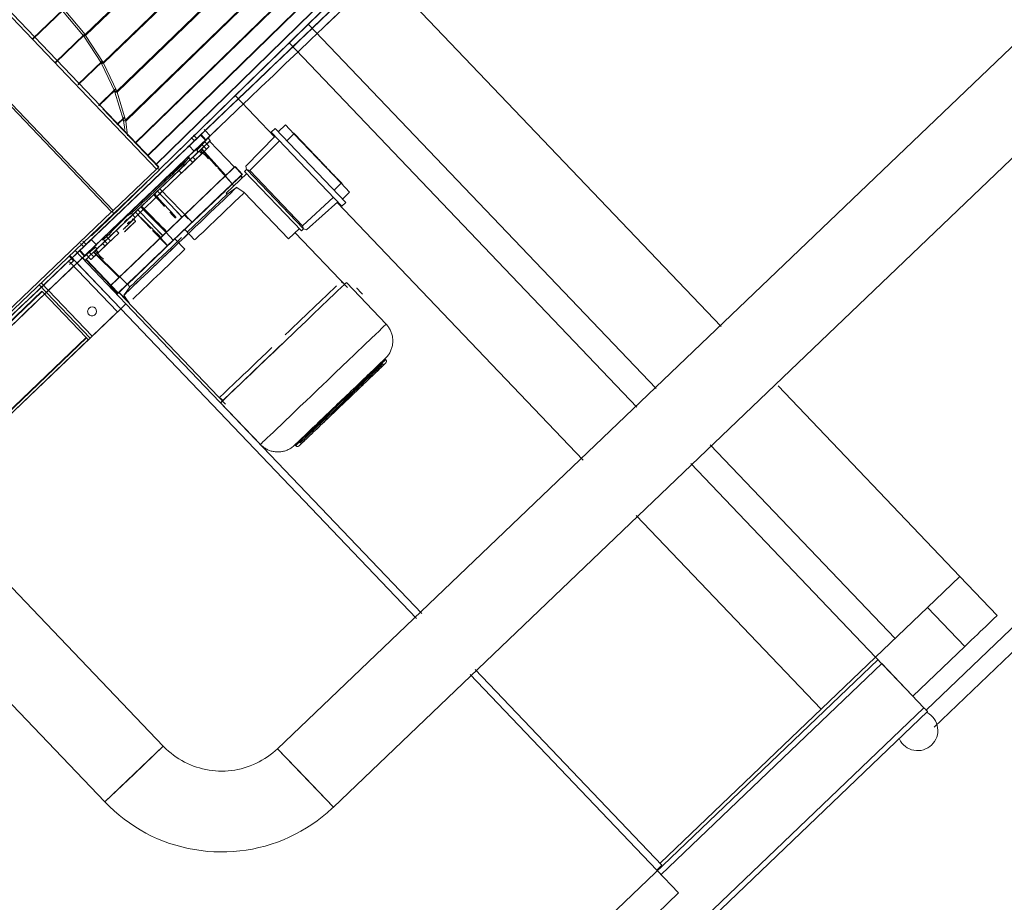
# Model space of a CAD drawing. Header units: metres. Extents: x 135583 to 135939, y 457896 to 458258.
# Tile 252 of 256: x 135775.24 to 135776.336, y 457947.845 to 457948.827. Entities that reach past the tile are written whole.
import ezdxf

# ---------------------------------------------------------------- set-up
doc = ezdxf.new("R2010")
doc.units = ezdxf.units.M
doc.layers.add('NIEUWE INSTALLATIE', color=250, linetype='Continuous', lineweight=0)

msp = doc.modelspace()

# ---------------------------------------------------------------- linework, layer by layer
at = {"layer": 'NIEUWE INSTALLATIE'}
for p, q in [((135775.3126, 457948.8108), (135776.8982, 457950.3322)), ((135776.8988, 457950.3313), (135775.3132, 457948.8099)), ((135775.3326, 457948.7798), (135776.9157, 457950.3051)), ((135776.9163, 457950.3042), (135775.3332, 457948.7789)), ((135775.3479, 457948.7477), (135776.9291, 457950.2769)), ((135776.9294, 457950.276), (135775.3482, 457948.7467)), ((135775.3577, 457948.7154), (135776.9377, 457950.2487)), ((135776.9379, 457950.2477), (135775.3579, 457948.7145)), ((135775.3679, 457948.69), (135776.9413, 457950.2212)), ((135776.9414, 457950.2203), (135775.3684, 457948.6895)), ((135775.3817, 457948.6758), (135776.9398, 457950.1955)), ((135776.9397, 457950.1947), (135775.382, 457948.6754)), ((135775.3911, 457948.666), (135776.9333, 457950.1725)), ((135776.933, 457950.1718), (135775.3913, 457948.6658)), ((135775.3951, 457948.6603), (135776.9219, 457950.1528)), ((135775.3952, 457948.6602), (135776.9214, 457950.1523)), ((135776.562, 457949.005), (135775.5269, 457948.016)), ((135775.3947, 457948.6637), (135775.1183, 457948.9529)), ((135775.3921, 457948.6612), (135775.1158, 457948.9504)), ((135775.5891, 457947.9509), (135776.6241, 457948.9399)), ((135775.3421, 457948.6135), (135775.0658, 457948.9027)), ((135775.0676, 457948.9044), (135775.3439, 457948.6152)), ((135775.6326, 457948.8925), (135776.021, 457948.486)), ((135775.254, 457948.8062), (135775.2885, 457948.8392)), ((135775.2889, 457948.8388), (135775.2543, 457948.8058)), ((135775.2874, 457948.8374), (135775.3109, 457948.8096)), ((135775.3126, 457948.8108), (135775.2891, 457948.8386)), ((135775.9487, 457948.4169), (135775.5611, 457948.8226)), ((135775.2792, 457948.7799), (135775.312, 457948.8114)), ((135775.3124, 457948.811), (135775.2795, 457948.7795)), ((135775.3326, 457948.7798), (135775.3132, 457948.8099)), ((135775.3112, 457948.8091), (135775.3307, 457948.7791)), ((135775.5397, 457948.8016), (135775.927, 457948.3962)), ((135775.3046, 457948.7554), (135775.3316, 457948.7814)), ((135775.3319, 457948.781), (135775.3049, 457948.755)), ((135775.3309, 457948.7786), (135775.3456, 457948.7474)), ((135775.3479, 457948.7477), (135775.3332, 457948.7789)), ((135775.3275, 457948.7318), (135775.3466, 457948.7503)), ((135775.3468, 457948.7498), (135775.3278, 457948.7314)), ((135775.3458, 457948.7469), (135775.3553, 457948.7156)), ((135775.3577, 457948.7154), (135775.3482, 457948.7467)), ((135775.4797, 457948.743), (135775.5236, 457948.6971)), ((135775.3943, 457948.6633), (135775.3323, 457948.7282)), ((135775.3479, 457948.7106), (135775.3566, 457948.719)), ((135775.3567, 457948.7186), (135775.3482, 457948.7103)), ((135775.3565, 457948.7155), (135775.3553, 457948.7156)), ((135775.3554, 457948.7151), (135775.3567, 457948.705)), ((135775.36, 457948.6981), (135775.3579, 457948.7145)), ((135775.4463, 457948.704), (135775.4453, 457948.705)), ((135775.4518, 457948.6982), (135775.4463, 457948.704)), ((135775.5241, 457948.7064), (135775.5198, 457948.7023)), ((135775.5985, 457948.6199), (135775.5198, 457948.7023)), ((135775.6029, 457948.624), (135775.5241, 457948.7064)), ((135775.5357, 457948.7102), (135775.5277, 457948.7026)), ((135775.5452, 457948.7003), (135775.5357, 457948.7102)), ((135775.5452, 457948.7003), (135775.5372, 457948.6927)), ((135775.5977, 457948.6453), (135775.5452, 457948.7003)), ((135775.4343, 457948.6926), (135775.4309, 457948.6962)), ((135775.4335, 457948.6987), (135775.4369, 457948.695)), ((135775.4411, 457948.699), (135775.4466, 457948.6932)), ((135775.4472, 457948.6938), (135775.4417, 457948.6996)), ((135775.4509, 457948.6863), (135775.4455, 457948.692)), ((135775.4495, 457948.6955), (135775.4518, 457948.6982)), ((135775.452, 457948.6929), (135775.4495, 457948.6955)), ((135775.4512, 457948.6921), (135775.4788, 457948.6631)), ((135775.5242, 457948.6977), (135775.4916, 457948.6643)), ((135775.5292, 457948.6924), (135775.496, 457948.6597)), ((135775.434, 457948.6812), (135775.4285, 457948.6869)), ((135775.4427, 457948.6886), (135775.437, 457948.6819)), ((135775.437, 457948.6819), (135775.4387, 457948.6801)), ((135775.4428, 457948.6779), (135775.4398, 457948.6812)), ((135775.4422, 457948.6835), (135775.469, 457948.6538)), ((135775.4426, 457948.6838), (135775.4693, 457948.6541)), ((135775.4427, 457948.6886), (135775.4478, 457948.6833)), ((135775.445, 457948.68), (135775.4591, 457948.6641)), ((135775.567, 457948.6782), (135775.5678, 457948.6774)), ((135775.4199, 457948.6567), (135775.4324, 457948.6686)), ((135775.4216, 457948.6672), (135775.4245, 457948.6706)), ((135775.4233, 457948.6654), (135775.4216, 457948.6672)), ((135775.4277, 457948.6734), (135775.4221, 457948.6667)), ((135775.4274, 457948.6739), (135775.4324, 457948.6686)), ((135775.4531, 457948.672), (135775.4596, 457948.6647)), ((135775.5748, 457948.67), (135775.5732, 457948.6717)), ((135775.3921, 457948.6612), (135775.3439, 457948.6152)), ((135775.3953, 457948.6601), (135775.3447, 457948.6117)), ((135775.3932, 457948.6623), (135775.3953, 457948.6601)), ((135775.3947, 457948.6637), (135775.3943, 457948.6633)), ((135775.4604, 457948.6626), (135775.4764, 457948.6446)), ((135775.4793, 457948.6636), (135775.4687, 457948.6535)), ((135775.4926, 457948.6562), (135775.4698, 457948.6344)), ((135775.4793, 457948.6636), (135775.4874, 457948.6551)), ((135775.4877, 457948.6555), (135775.4797, 457948.6639)), ((135775.4903, 457948.6585), (135775.4914, 457948.6596)), ((135775.5535, 457948.5924), (135775.4903, 457948.6585)), ((135775.4904, 457948.6585), (135775.4914, 457948.6596)), ((135775.4925, 457948.6606), (135775.4914, 457948.6596)), ((135775.4925, 457948.6607), (135775.4916, 457948.6643)), ((135775.496, 457948.6597), (135775.4925, 457948.6607)), ((135775.5557, 457948.5945), (135775.4926, 457948.6606)), ((135775.5549, 457948.598), (135775.496, 457948.6597)), ((135775.578, 457948.6667), (135775.5781, 457948.6665)), ((135775.5886, 457948.6556), (135775.5833, 457948.6611)), ((135775.3391, 457948.6054), (135775.3814, 457948.6467)), ((135775.4874, 457948.6551), (135775.4765, 457948.6448)), ((135775.4859, 457948.6533), (135775.4765, 457948.6443)), ((135775.4876, 457948.6515), (135775.4859, 457948.6533)), ((135775.4879, 457948.6517), (135775.4861, 457948.6535)), ((135775.5887, 457948.6555), (135775.589, 457948.6552)), ((135775.589, 457948.6552), (135775.5908, 457948.6533)), ((135775.5977, 457948.6453), (135775.5898, 457948.6377)), ((135775.5922, 457948.6519), (135775.5908, 457948.6533)), ((135775.5974, 457948.6464), (135775.5931, 457948.6509)), ((135775.5977, 457948.6454), (135775.598, 457948.6457)), ((135775.5977, 457948.6453), (135775.5981, 457948.6457)), ((135775.6072, 457948.6354), (135775.5977, 457948.6453)), ((135775.3396, 457948.606), (135775.3751, 457948.6407)), ((135775.3931, 457948.6366), (135775.4207, 457948.6076)), ((135775.396, 457948.6393), (135775.4317, 457948.6019)), ((135775.4708, 457948.6333), (135775.4698, 457948.6344)), ((135775.4698, 457948.6344), (135775.4708, 457948.6333)), ((135775.4767, 457948.6446), (135775.4765, 457948.6448)), ((135775.4782, 457948.6425), (135775.4765, 457948.6443)), ((135775.4815, 457948.6408), (135775.4898, 457948.635)), ((135775.5392, 457948.5833), (135775.4898, 457948.635)), ((135775.6072, 457948.6354), (135775.5992, 457948.6278)), ((135775.4264, 457948.5909), (135775.4708, 457948.6333)), ((135775.5891, 457948.6297), (135775.5549, 457948.598)), ((135775.5941, 457948.6245), (135775.5593, 457948.5934)), ((135775.5934, 457948.624), (135775.8674, 457948.3372)), ((135775.6029, 457948.624), (135775.5985, 457948.6199)), ((135775.3421, 457948.6135), (135775.1721, 457948.451)), ((135775.3426, 457948.6139), (135775.3447, 457948.6117)), ((135775.3447, 457948.6117), (135775.1742, 457948.4488)), ((135775.3296, 457948.5963), (135775.3391, 457948.6054)), ((135775.3317, 457948.5984), (135775.3397, 457948.6062)), ((135775.3397, 457948.6062), (135775.3317, 457948.5984)), ((135775.3684, 457948.6074), (135775.3642, 457948.6118)), ((135775.3663, 457948.6047), (135775.3652, 457948.6058)), ((135775.3689, 457948.603), (135775.3668, 457948.6052)), ((135775.3713, 457948.6102), (135775.3859, 457948.5949)), ((135775.4232, 457948.61), (135775.4274, 457948.6059)), ((135775.3294, 457948.5965), (135775.3195, 457948.5868)), ((135775.3201, 457948.5873), (135775.3296, 457948.5963)), ((135775.3222, 457948.5893), (135775.3295, 457948.5965)), ((135775.3878, 457948.5929), (135775.4042, 457948.5757)), ((135775.3902, 457948.5962), (135775.399, 457948.5869)), ((135775.4027, 457948.5904), (135775.3965, 457948.5845)), ((135775.4027, 457948.5904), (135775.4107, 457948.5819)), ((135775.4346, 457948.5822), (135775.4236, 457948.5938)), ((135775.5513, 457948.5948), (135775.5392, 457948.5833)), ((135775.605, 457948.5292), (135775.5466, 457948.5903)), ((135775.5535, 457948.5924), (135775.5546, 457948.5935)), ((135775.5535, 457948.5924), (135775.5546, 457948.5935)), ((135775.5557, 457948.5945), (135775.5546, 457948.5935)), ((135775.5557, 457948.5945), (135775.5549, 457948.598)), ((135775.5593, 457948.5934), (135775.5557, 457948.5945)), ((135775.3101, 457948.5808), (135775.3136, 457948.5772)), ((135775.3195, 457948.5868), (135775.3191, 457948.5874)), ((135775.3195, 457948.5828), (135775.325, 457948.577)), ((135775.3201, 457948.5873), (135775.32, 457948.5874)), ((135775.3325, 457948.5833), (135775.3376, 457948.578)), ((135775.3365, 457948.5856), (135775.3331, 457948.583)), ((135775.336, 457948.586), (135775.3395, 457948.5887)), ((135775.3365, 457948.5856), (135775.3408, 457948.5811)), ((135775.3376, 457948.578), (135775.3501, 457948.5899)), ((135775.3395, 457948.5887), (135775.3412, 457948.587)), ((135775.4107, 457948.5819), (135775.4044, 457948.5759)), ((135775.4127, 457948.5834), (135775.4238, 457948.5719)), ((135775.3581, 457948.5111), (135775.3014, 457948.5704)), ((135775.3062, 457948.5701), (135775.3117, 457948.5644)), ((135775.3124, 457948.565), (135775.3068, 457948.5707)), ((135775.311, 457948.5747), (135775.3075, 457948.5783)), ((135775.3172, 457948.5687), (135775.3242, 457948.5741)), ((135775.3223, 457948.5634), (135775.3172, 457948.5687)), ((135775.3219, 457948.5686), (135775.3505, 457948.5405)), ((135775.3258, 457948.5723), (135775.3242, 457948.5741)), ((135775.3278, 457948.568), (135775.3247, 457948.5712)), ((135775.2953, 457948.5638), (135775.2997, 457948.5591)), ((135775.2953, 457948.5549), (135775.3005, 457948.5598)), ((135775.2953, 457948.5549), (135775.2997, 457948.5591)), ((135775.3487, 457948.5021), (135775.2953, 457948.558)), ((135775.2956, 457948.5649), (135775.3523, 457948.5056)), ((135775.3523, 457948.5056), (135775.3005, 457948.5598)), ((135775.3072, 457948.56), (135775.3099, 457948.5622)), ((135775.3099, 457948.5622), (135775.3125, 457948.5595)), ((135775.3125, 457948.5595), (135775.3133, 457948.5603)), ((135775.3133, 457948.5603), (135775.341, 457948.5314)), ((135775.3136, 457948.566), (135775.3191, 457948.5603)), ((135775.3138, 457948.5608), (135775.3496, 457948.5235)), ((135775.2643, 457948.5253), (135775.1942, 457948.4583)), ((135775.2649, 457948.5247), (135775.1947, 457948.4577)), ((135775.3183, 457948.4731), (135775.2616, 457948.5324)), ((135775.2638, 457948.5345), (135775.3205, 457948.4752)), ((135775.2649, 457948.5247), (135775.3138, 457948.4735)), ((135775.3401, 457948.5306), (135775.3482, 457948.5222)), ((135775.3405, 457948.531), (135775.3486, 457948.5225)), ((135775.3594, 457948.5329), (135775.3496, 457948.5235)), ((135775.3599, 457948.5329), (135775.3504, 457948.5239)), ((135775.3594, 457948.5329), (135775.3596, 457948.5326)), ((135775.3626, 457948.53), (135775.3599, 457948.5329)), ((135775.5992, 457948.5341), (135775.5988, 457948.5348)), ((135775.5988, 457948.5348), (135775.5992, 457948.5341)), ((135775.6479, 457948.4884), (135775.6036, 457948.5348)), ((135775.3502, 457948.5237), (135775.469, 457948.3993)), ((135775.3615, 457948.5123), (135775.3504, 457948.5239)), ((135775.1354, 457948.2982), (135775.3523, 457948.5055)), ((135775.3581, 457948.5111), (135775.3523, 457948.5056)), ((135775.3523, 457948.5056), (135775.6817, 457948.1608)), ((135775.6875, 457948.1663), (135775.3581, 457948.5111)), ((135775.3205, 457948.4752), (135775.3487, 457948.5021)), ((135775.3138, 457948.4735), (135775.1331, 457948.3008)), ((135775.314, 457948.4732), (135775.1333, 457948.3005)), ((135775.3161, 457948.471), (135775.1353, 457948.2983)), ((135775.314, 457948.4732), (135775.3161, 457948.471)), ((135775.3183, 457948.4731), (135775.3161, 457948.471)), ((135775.6473, 457948.4492), (135775.6466, 457948.45)), ((135776.0844, 457948.4197), (135776.2869, 457948.2078)), ((135775.4623, 457948.4067), (135775.4664, 457948.4037)), ((135775.6107, 457948.4117), (135775.5984, 457948.4)), ((135775.6107, 457948.4117), (135775.6104, 457948.412)), ((135775.4635, 457948.4009), (135775.5078, 457948.3546)), ((135775.5861, 457948.3882), (135775.5984, 457948.4)), ((135775.5858, 457948.3885), (135775.5861, 457948.3882)), ((135775.5462, 457948.3541), (135775.547, 457948.3533)), ((135776.2146, 457948.1387), (135776.0088, 457948.3541)), ((135775.9871, 457948.3333), (135776.1929, 457948.118)), ((135775.9265, 457948.2754), (135776.1323, 457948.06)), ((135775.3996, 457948.0189), (135775.2085, 457948.2189)), ((135776.2869, 457948.2078), (135776.2507, 457948.1732)), ((135776.3283, 457948.1644), (135776.2869, 457948.2078)), ((135776.3942, 457948.1975), (135776.2492, 457948.059)), ((135776.2582, 457948.04), (135776.408, 457948.1831)), ((135776.2507, 457948.1732), (135776.1929, 457948.118)), ((135776.2507, 457948.1732), (135776.2922, 457948.1298)), ((135775.1435, 457948.1567), (135775.3346, 457947.9567)), ((135776.2344, 457948.0746), (135776.2922, 457948.1298)), ((135776.1957, 457948.1151), (135771.8576, 457943.9701)), ((135775.9529, 457947.8886), (135776.1929, 457948.118)), ((135776.1998, 457948.1107), (135775.954, 457947.8758)), ((135776.2344, 457948.0746), (135776.1929, 457948.118)), ((135776.2468, 457948.0616), (135776.1998, 457948.1107)), ((135775.7413, 457948.0985), (135775.9492, 457947.8809)), ((135775.9549, 457947.8864), (135775.7471, 457948.104)), ((135776.2468, 457948.0616), (135771.9087, 457943.9166)), ((135771.9128, 457943.9122), (135776.2509, 457948.0572)), ((135775.3346, 457947.9567), (135775.3996, 457948.0189)), ((135775.3996, 457948.0189), (135775.3671, 457947.9878)), ((135775.558, 457947.9834), (135775.5269, 457948.016)), ((135775.5269, 457948.016), (135775.5891, 457947.9509)), ((135775.3671, 457947.9878), (135775.3346, 457947.9567)), ((135775.5891, 457947.9509), (135775.558, 457947.9834)), ((135775.9492, 457947.8809), (135775.9549, 457947.8864)), ((135775.9492, 457947.8809), (135775.9735, 457947.8554)), ((135775.9735, 457947.8554), (135774.5275, 457946.4737))]:
    msp.add_line(p, q, dxfattribs=at)
at = {"layer": 'NIEUWE INSTALLATIE', "flags": 128}
for points in [[(135775.3126, 457948.8108), (135775.3117, 457948.8102), (135775.3109, 457948.8096)], [(135775.3132, 457948.8099), (135775.3122, 457948.8095), (135775.3112, 457948.8091)], [(135775.3326, 457948.7798), (135775.3317, 457948.7795), (135775.3307, 457948.7791)], [(135775.3332, 457948.7789), (135775.332, 457948.7788), (135775.3309, 457948.7786)], [(135775.3479, 457948.7477), (135775.3467, 457948.7475), (135775.3456, 457948.7474)], [(135775.3482, 457948.7467), (135775.347, 457948.7468), (135775.3458, 457948.7469)], [(135775.3579, 457948.7145), (135775.3566, 457948.7148), (135775.3554, 457948.7151)], [(135775.4446, 457948.6909), (135775.4459, 457948.6923), (135775.4472, 457948.6938)], [(135775.4466, 457948.6932), (135775.446, 457948.6926), (135775.4455, 457948.6919)], [(135775.4499, 457948.6724), (135775.4469, 457948.6757), (135775.4439, 457948.679), (135775.4409, 457948.6823)], [(135775.4326, 457948.6743), (135775.4339, 457948.6728), (135775.4353, 457948.6713)], [(135775.4199, 457948.6567), (135775.4186, 457948.6582), (135775.4173, 457948.6596)], [(135775.4693, 457948.654), (135775.4682, 457948.6552), (135775.4671, 457948.6564), (135775.466, 457948.6576), (135775.465, 457948.6588), (135775.4639, 457948.66), (135775.4628, 457948.6612)], [(135775.466, 457948.6575), (135775.4668, 457948.6567), (135775.4676, 457948.6558)], [(135775.4676, 457948.6558), (135775.4684, 457948.6549), (135775.4692, 457948.654)], [(135775.4687, 457948.6535), (135775.4726, 457948.6491), (135775.4764, 457948.6447)], [(135775.389, 457948.6326), (135775.392, 457948.6293), (135775.395, 457948.6261), (135775.398, 457948.6228), (135775.401, 457948.6196)], [(135775.414, 457948.6073), (135775.411, 457948.6106), (135775.4079, 457948.6139), (135775.4049, 457948.6171), (135775.4019, 457948.6204), (135775.3989, 457948.6237), (135775.3959, 457948.6269), (135775.3928, 457948.6302), (135775.3898, 457948.6334)], [(135775.4028, 457948.5905), (135775.3996, 457948.5937), (135775.3965, 457948.5968), (135775.3934, 457948.6), (135775.3903, 457948.6031), (135775.3872, 457948.6063), (135775.384, 457948.6095), (135775.3809, 457948.6126), (135775.3778, 457948.6158), (135775.3747, 457948.619)], [(135775.4036, 457948.5913), (135775.4005, 457948.5945), (135775.3974, 457948.5976), (135775.3943, 457948.6008), (135775.3911, 457948.604), (135775.388, 457948.6071), (135775.3849, 457948.6103), (135775.3818, 457948.6135), (135775.3787, 457948.6166), (135775.3755, 457948.6198)], [(135775.4071, 457948.613), (135775.4101, 457948.6098), (135775.4131, 457948.6065)], [(135775.4205, 457948.6074), (135775.4194, 457948.6086), (135775.4183, 457948.6098), (135775.4172, 457948.611), (135775.4162, 457948.6121), (135775.4151, 457948.6133), (135775.414, 457948.6145), (135775.4129, 457948.6157), (135775.4122, 457948.6165)], [(135775.3472, 457948.5928), (135775.3487, 457948.5913), (135775.3501, 457948.5899)], [(135775.3891, 457948.5973), (135775.3899, 457948.5965), (135775.3907, 457948.5956)], [(135775.3993, 457948.5872), (135775.3982, 457948.5883), (135775.397, 457948.5894), (135775.3959, 457948.5906), (135775.3948, 457948.5917), (135775.3936, 457948.5928), (135775.3925, 457948.5939), (135775.3913, 457948.5951), (135775.3902, 457948.5962), (135775.3891, 457948.5973)], [(135775.3907, 457948.5956), (135775.3916, 457948.5947), (135775.3924, 457948.5939)], [(135775.3924, 457948.5939), (135775.3932, 457948.593), (135775.3941, 457948.5921)], [(135775.3941, 457948.5921), (135775.3949, 457948.5913), (135775.3957, 457948.5904)], [(135775.3957, 457948.5904), (135775.3966, 457948.5895), (135775.3974, 457948.5887)], [(135775.3965, 457948.5845), (135775.4005, 457948.5802), (135775.4044, 457948.5759)], [(135775.3974, 457948.5887), (135775.3982, 457948.5878), (135775.399, 457948.5869)], [(135775.3225, 457948.5691), (135775.341, 457948.5511), (135775.3595, 457948.533)], [(135775.333, 457948.5607), (135775.3298, 457948.5638), (135775.3267, 457948.567), (135775.3236, 457948.5701)], [(135775.3347, 457948.5753), (135775.3333, 457948.5767), (135775.3319, 457948.5781)], [(135775.3117, 457948.5644), (135775.3133, 457948.5656), (135775.3148, 457948.5668)], [(135775.3137, 457948.566), (135775.313, 457948.5655), (135775.3124, 457948.565)], [(135775.5988, 457948.5348), (135775.5983, 457948.5355), (135775.5978, 457948.5362)], [(135775.5978, 457948.5362), (135775.5983, 457948.5355), (135775.5988, 457948.5348)], [(135775.3558, 457948.5208), (135775.3592, 457948.5254), (135775.3626, 457948.53)], [(135775.3558, 457948.5208), (135775.3587, 457948.5165), (135775.3615, 457948.5123)], [(135775.6479, 457948.4884), (135775.6486, 457948.4876), (135775.6493, 457948.4868), (135775.65, 457948.486), (135775.6506, 457948.4851), (135775.6512, 457948.4842), (135775.6517, 457948.4833), (135775.6523, 457948.4823), (135775.6527, 457948.4814), (135775.6532, 457948.4804), (135775.6536, 457948.4794), (135775.6539, 457948.4784), (135775.6543, 457948.4774), (135775.6545, 457948.4763), (135775.6548, 457948.4753), (135775.655, 457948.4742), (135775.6551, 457948.4731), (135775.6552, 457948.4721), (135775.6553, 457948.471), (135775.6553, 457948.4699), (135775.6553, 457948.4689), (135775.6552, 457948.4678), (135775.6551, 457948.4667), (135775.655, 457948.4656), (135775.6548, 457948.4646), (135775.6546, 457948.4635), (135775.6543, 457948.4625), (135775.654, 457948.4615), (135775.6536, 457948.4605), (135775.6532, 457948.4595), (135775.6528, 457948.4585), (135775.6523, 457948.4575), (135775.6518, 457948.4566), (135775.6513, 457948.4556), (135775.6507, 457948.4547), (135775.65, 457948.4539), (135775.6494, 457948.453), (135775.6487, 457948.4522), (135775.648, 457948.4514), (135775.6472, 457948.4506), (135775.647, 457948.4504)], [(135775.6473, 457948.4492), (135775.6474, 457948.4491), (135775.6475, 457948.449), (135775.6476, 457948.4489), (135775.6476, 457948.4488), (135775.6477, 457948.4487), (135775.6478, 457948.4486), (135775.6478, 457948.4485), (135775.6479, 457948.4484), (135775.6479, 457948.4483), (135775.648, 457948.4482), (135775.648, 457948.4481), (135775.648, 457948.448), (135775.6481, 457948.4479), (135775.6481, 457948.4478), (135775.6481, 457948.4477), (135775.6481, 457948.4476), (135775.6481, 457948.4474), (135775.6481, 457948.4473), (135775.6481, 457948.4472), (135775.6481, 457948.4471), (135775.6481, 457948.447), (135775.6481, 457948.4469), (135775.6481, 457948.4467), (135775.6481, 457948.4466), (135775.6481, 457948.4465), (135775.648, 457948.4464), (135775.648, 457948.4463), (135775.648, 457948.4462), (135775.6479, 457948.4461), (135775.6479, 457948.446), (135775.6478, 457948.4459), (135775.6478, 457948.4458), (135775.6477, 457948.4457), (135775.6476, 457948.4456), (135775.6476, 457948.4455), (135775.6475, 457948.4454), (135775.6474, 457948.4453), (135775.6474, 457948.4452), (135775.6473, 457948.4451), (135775.6472, 457948.4451)], [(135775.5992, 457948.3992), (135775.6011, 457948.401), (135775.603, 457948.4028), (135775.6049, 457948.4047), (135775.6068, 457948.4065), (135775.6087, 457948.4083), (135775.6106, 457948.4101), (135775.6125, 457948.4119), (135775.6143, 457948.4136), (135775.6161, 457948.4154), (135775.6179, 457948.4171), (135775.6196, 457948.4187), (135775.6214, 457948.4204), (135775.6231, 457948.422), (135775.6247, 457948.4236), (135775.6263, 457948.4251), (135775.6279, 457948.4266), (135775.6294, 457948.4281), (135775.6309, 457948.4295), (135775.6323, 457948.4308), (135775.6337, 457948.4321), (135775.635, 457948.4334), (135775.6362, 457948.4346), (135775.6374, 457948.4357), (135775.6386, 457948.4368), (135775.6396, 457948.4378), (135775.6406, 457948.4388), (135775.6416, 457948.4397), (135775.6424, 457948.4405), (135775.6432, 457948.4413), (135775.644, 457948.442), (135775.6446, 457948.4426), (135775.6452, 457948.4432), (135775.6457, 457948.4437), (135775.6462, 457948.4441), (135775.6465, 457948.4444), (135775.6468, 457948.4447), (135775.6471, 457948.4449), (135775.6472, 457948.4451), (135775.6472, 457948.4451)], [(135775.6472, 457948.4451), (135775.6472, 457948.4451), (135775.6471, 457948.445), (135775.6469, 457948.4448), (135775.6466, 457948.4445), (135775.6463, 457948.4442), (135775.6459, 457948.4438), (135775.6454, 457948.4433), (135775.6448, 457948.4428), (135775.6442, 457948.4422), (135775.6435, 457948.4415), (135775.6427, 457948.4407), (135775.6418, 457948.4399), (135775.6409, 457948.439), (135775.6399, 457948.4381), (135775.6389, 457948.4371), (135775.6377, 457948.436), (135775.6366, 457948.4349), (135775.6353, 457948.4337), (135775.634, 457948.4325), (135775.6327, 457948.4312), (135775.6313, 457948.4298), (135775.6298, 457948.4284), (135775.6283, 457948.427), (135775.6267, 457948.4255), (135775.6251, 457948.424), (135775.6235, 457948.4224), (135775.6218, 457948.4208), (135775.6201, 457948.4192), (135775.6184, 457948.4175), (135775.6166, 457948.4158), (135775.6148, 457948.4141), (135775.613, 457948.4123), (135775.6111, 457948.4106), (135775.6092, 457948.4088), (135775.6073, 457948.407), (135775.6054, 457948.4052), (135775.6035, 457948.4033), (135775.6016, 457948.4015), (135775.5997, 457948.3997), (135775.5992, 457948.3992)], [(135775.5992, 457948.3992), (135775.5972, 457948.3973), (135775.5953, 457948.3955), (135775.5934, 457948.3937), (135775.5915, 457948.3919), (135775.5896, 457948.39), (135775.5877, 457948.3883), (135775.5859, 457948.3865), (135775.584, 457948.3847), (135775.5822, 457948.383), (135775.5804, 457948.3813), (135775.5787, 457948.3796), (135775.577, 457948.378), (135775.5753, 457948.3763), (135775.5736, 457948.3748), (135775.572, 457948.3732), (135775.5705, 457948.3717), (135775.5689, 457948.3703), (135775.5675, 457948.3689), (135775.566, 457948.3675), (135775.5647, 457948.3662), (135775.5634, 457948.365), (135775.5621, 457948.3638), (135775.5609, 457948.3626), (135775.5598, 457948.3615), (135775.5587, 457948.3605), (135775.5577, 457948.3596), (135775.5568, 457948.3587), (135775.5559, 457948.3578), (135775.5551, 457948.3571), (135775.5544, 457948.3564), (135775.5537, 457948.3557), (135775.5531, 457948.3552), (135775.5526, 457948.3547), (135775.5522, 457948.3543), (135775.5518, 457948.3539), (135775.5515, 457948.3536), (135775.5513, 457948.3534), (135775.5512, 457948.3533), (135775.5511, 457948.3532)], [(135775.5511, 457948.3532), (135775.5511, 457948.3533), (135775.5512, 457948.3534), (135775.5514, 457948.3536), (135775.5517, 457948.3538), (135775.552, 457948.3542), (135775.5525, 457948.3546), (135775.553, 457948.355), (135775.5535, 457948.3556), (135775.5542, 457948.3562), (135775.5549, 457948.3569), (135775.5557, 457948.3576), (135775.5565, 457948.3584), (135775.5574, 457948.3593), (135775.5584, 457948.3603), (135775.5595, 457948.3613), (135775.5606, 457948.3623), (135775.5618, 457948.3635), (135775.563, 457948.3646), (135775.5643, 457948.3659), (135775.5657, 457948.3672), (135775.5671, 457948.3685), (135775.5685, 457948.3699), (135775.57, 457948.3713), (135775.5716, 457948.3728), (135775.5732, 457948.3744), (135775.5748, 457948.3759), (135775.5765, 457948.3775), (135775.5782, 457948.3792), (135775.58, 457948.3808), (135775.5817, 457948.3825), (135775.5836, 457948.3843), (135775.5854, 457948.386), (135775.5872, 457948.3878), (135775.5891, 457948.3896), (135775.591, 457948.3914), (135775.5929, 457948.3932), (135775.5948, 457948.395), (135775.5967, 457948.3968), (135775.5986, 457948.3987), (135775.5992, 457948.3992)], [(135775.5458, 457948.3537), (135775.545, 457948.353), (135775.5442, 457948.3523), (135775.5433, 457948.3516), (135775.5425, 457948.351), (135775.5416, 457948.3504), (135775.5406, 457948.3499), (135775.5397, 457948.3493), (135775.5387, 457948.3489), (135775.5378, 457948.3484), (135775.5368, 457948.348), (135775.5357, 457948.3477), (135775.5347, 457948.3473), (135775.5337, 457948.3471), (135775.5326, 457948.3468), (135775.5316, 457948.3466), (135775.5305, 457948.3465), (135775.5294, 457948.3464), (135775.5284, 457948.3463), (135775.5273, 457948.3463), (135775.5262, 457948.3463), (135775.5251, 457948.3463), (135775.5241, 457948.3464), (135775.523, 457948.3466), (135775.522, 457948.3468), (135775.5209, 457948.347), (135775.5199, 457948.3473), (135775.5188, 457948.3476), (135775.5178, 457948.348), (135775.5168, 457948.3484), (135775.5158, 457948.3488), (135775.5149, 457948.3493), (135775.5139, 457948.3498), (135775.513, 457948.3503), (135775.5121, 457948.3509), (135775.5112, 457948.3515), (135775.5104, 457948.3522), (135775.5096, 457948.3529), (135775.5088, 457948.3536), (135775.508, 457948.3544), (135775.5078, 457948.3546)], [(135775.5511, 457948.3532), (135775.551, 457948.3532), (135775.5509, 457948.3531), (135775.5508, 457948.353), (135775.5507, 457948.3529), (135775.5506, 457948.3529), (135775.5505, 457948.3528), (135775.5504, 457948.3528), (135775.5503, 457948.3527), (135775.5502, 457948.3527), (135775.5501, 457948.3526), (135775.55, 457948.3526), (135775.5499, 457948.3526), (135775.5498, 457948.3525), (135775.5497, 457948.3525), (135775.5496, 457948.3525), (135775.5495, 457948.3525), (135775.5493, 457948.3524), (135775.5492, 457948.3524), (135775.5491, 457948.3524), (135775.549, 457948.3524), (135775.5489, 457948.3524), (135775.5488, 457948.3525), (135775.5486, 457948.3525), (135775.5485, 457948.3525), (135775.5484, 457948.3525), (135775.5483, 457948.3525), (135775.5482, 457948.3526), (135775.5481, 457948.3526), (135775.548, 457948.3527), (135775.5479, 457948.3527), (135775.5478, 457948.3528), (135775.5477, 457948.3528), (135775.5476, 457948.3529), (135775.5475, 457948.3529), (135775.5474, 457948.353), (135775.5473, 457948.3531), (135775.5472, 457948.3531), (135775.5471, 457948.3532), (135775.547, 457948.3533), (135775.547, 457948.3533)], [(135775.5269, 457948.016), (135775.5242, 457948.0135), (135775.5215, 457948.0112), (135775.5186, 457948.009), (135775.5157, 457948.0069), (135775.5127, 457948.0049), (135775.5096, 457948.0031), (135775.5065, 457948.0013), (135775.5033, 457947.9997), (135775.5, 457947.9982), (135775.4966, 457947.9969), (135775.4932, 457947.9957), (135775.4898, 457947.9946), (135775.4863, 457947.9937), (135775.4828, 457947.9929), (135775.4793, 457947.9922), (135775.4757, 457947.9917), (135775.4721, 457947.9913), (135775.4685, 457947.9911), (135775.4649, 457947.991), (135775.4613, 457947.9911), (135775.4577, 457947.9913), (135775.4542, 457947.9917), (135775.4506, 457947.9921), (135775.4471, 457947.9928), (135775.4435, 457947.9936), (135775.4401, 457947.9945), (135775.4366, 457947.9955), (135775.4332, 457947.9967), (135775.4299, 457947.9981), (135775.4266, 457947.9995), (135775.4234, 457948.0011), (135775.4202, 457948.0028), (135775.4171, 457948.0047), (135775.4141, 457948.0066), (135775.4111, 457948.0087), (135775.4083, 457948.0109), (135775.4055, 457948.0132), (135775.4029, 457948.0156), (135775.4003, 457948.0182), (135775.3996, 457948.0189)], [(135775.3346, 457947.9567), (135775.3396, 457947.9516), (135775.3449, 457947.9467), (135775.3504, 457947.942), (135775.356, 457947.9375), (135775.3619, 457947.9333), (135775.3678, 457947.9293), (135775.374, 457947.9256), (135775.3803, 457947.9221), (135775.3867, 457947.9188), (135775.3933, 457947.9158), (135775.3999, 457947.9131), (135775.4067, 457947.9106), (135775.4135, 457947.9085), (135775.4205, 457947.9066), (135775.4275, 457947.9049), (135775.4346, 457947.9036), (135775.4417, 457947.9025), (135775.4489, 457947.9017), (135775.456, 457947.9012), (135775.4632, 457947.901), (135775.4704, 457947.9011), (135775.4776, 457947.9015), (135775.4848, 457947.9022), (135775.4919, 457947.9031), (135775.499, 457947.9043), (135775.5061, 457947.9059), (135775.513, 457947.9076), (135775.5199, 457947.9097), (135775.5267, 457947.9121), (135775.5334, 457947.9147), (135775.54, 457947.9176), (135775.5465, 457947.9207), (135775.5529, 457947.9241), (135775.5591, 457947.9278), (135775.5651, 457947.9317), (135775.571, 457947.9358), (135775.5767, 457947.9402), (135775.5823, 457947.9447), (135775.5876, 457947.9496), (135775.5891, 457947.9509)]]:
    msp.add_lwpolyline(points, dxfattribs=at)
at = {"layer": 'NIEUWE INSTALLATIE'}
for centre, radius, start, end in [((135776.68, 457946.9158), 2.1005, 124.7908, 125.1469), ((135775.3204, 457948.5028), 0.005, 313.696, 43.696), ((135775.3204, 457948.5028), 0.005, 223.696, 313.696), ((135776.2398, 457948.0363), 0.0225, 313.696, 61.696)]:
    msp.add_arc(centre, radius, start, end, dxfattribs=at)
for centre, major_axis, ratio, start_param, end_param in [((135775.5909, 457948.8421), (-0.2892, -0.2763), 0.000001, 0.460937, 6.472277), ((135775.5964, 457948.8363), (-0.2892, -0.2763), 0.000001, 1.515923, 6.178889), ((135775.374, 457948.6349), (-0.2892, -0.2763), 0.000001, 4.604048, 10.806007), ((135775.374, 457948.6349), (-0.2892, -0.2763), 0.000001, 1.54597, 4.912317), ((135775.3093, 457948.8084), (-0.00207, 0.00217), 0.668516, 4.437605, 4.621742), ((135775.3093, 457948.8084), (-0.00414, 0.00434), 0.674687, 4.436214, 4.620331), ((135775.3287, 457948.7783), (-0.00206, 0.00218), 0.66883, 4.254844, 4.438981), ((135775.3287, 457948.7783), (-0.00414, 0.00434), 0.674688, 4.252098, 4.436215), ((135775.3434, 457948.7471), (-0.00206, 0.00218), 0.669341, 4.071993, 4.25613), ((135775.3434, 457948.7471), (-0.00414, 0.00434), 0.674688, 4.067982, 4.252099), ((135775.1626, 457948.4218), (-0.2892, -0.2763), 0.000001, 3.566528, 9.602509), ((135775.5964, 457948.8363), (-0.2892, -0.2763), 0.000001, 6.093616, 7.410786), ((135775.3529, 457948.7158), (-0.00206, 0.00218), 0.670032, 3.88901, 4.073147), ((135775.3529, 457948.7158), (-0.00414, 0.00434), 0.674688, 3.883866, 4.067983), ((135775.4132, 457948.6724), (-0.0289, -0.0276), 0.000001, 2.277143, 3.374188), ((135775.5536, 457948.6923), (-0.0104, 0.0108), 0.000001, 5.518482, 5.707714), ((135775.5623, 457948.6831), (-0.0195, 0.0204), 0.000001, 0.522872, 0.589909), ((135775.5456, 457948.7006), (-0.0104, 0.0108), 0.000001, 1.622854, 2.054082), ((135775.1571, 457948.4276), (-0.2892, -0.2763), 0.000001, 4.07879, 9.247047), ((135775.3822, 457948.6262), (-0.0613, -0.0586), 0.000001, 1.549681, 6.89077), ((135775.3822, 457948.6262), (-0.0698, -0.0667), 0.000001, 2.183294, 4.687216), ((135775.3822, 457948.6262), (-0.0698, -0.0667), 0.000001, 2.910271, 4.514203), ((135775.431, 457948.6783), (-0.0159, -0.0152), 0.000001, 3.331161, 8.064674), ((135775.4328, 457948.6911), (-0.00723, -0.00691), 0.000001, 3.35188, 8.72309), ((135775.4255, 457948.6841), (-0.0159, -0.0152), 0.000001, 1.831808, 2.356194), ((135775.431, 457948.6783), (-0.0159, -0.0152), 0.000001, 3.926991, 4.242247), ((135775.3822, 457948.6262), (-0.0698, -0.0667), 0.000001, 3.141593, 3.734384), ((135775.4255, 457948.6841), (-0.0159, -0.0152), 0.000001, 2.790871, 2.952024), ((135775.4188, 457948.6666), (-0.0289, -0.0276), 0.000001, 2.774835, 2.98261), ((135775.5346, 457948.7121), (-0.0347, 0.0364), 0.000001, 2.044536, 2.078962), ((135775.5346, 457948.7121), (-0.0347, 0.0364), 0.000001, 4.205347, 4.238202), ((135775.5623, 457948.6831), (-0.0195, 0.0204), 0.000001, 0.977557, 1.113508), ((135775.5481, 457948.698), (-0.0104, 0.0108), 0.000001, 2.142973, 2.577681), ((135775.5623, 457948.6831), (-0.00932, 0.00975), 0.000001, 0.882966, 0.991263), ((135775.5623, 457948.6831), (-0.00932, 0.00975), 0.000001, 5.273001, 5.393495), ((135775.5277, 457948.7194), (-0.0347, 0.0364), 0.000001, 2.568917, 2.612398), ((135775.3822, 457948.6262), (-0.0613, -0.0586), 0.000001, 3.524883, 9.02452), ((135775.3795, 457948.6291), (-0.2892, -0.2763), 0.000001, 1.452667, 1.760364), ((135775.385, 457948.6233), (-0.0612, -0.0585), 0.000001, 1.185317, 5.098978), ((135775.4289, 457948.6874), (-0.00488, -0.00466), 0.000001, 1.178097, 1.237848), ((135775.4401, 457948.6759), (-0.0108, -0.0104), 0.000001, 2.356195, 8.045741), ((135775.431, 457948.6783), (-0.0159, -0.0152), 0.000001, 4.125601, 4.493951), ((135775.4401, 457948.6759), (-0.0108, -0.0104), 0.000001, 3.141593, 4.712389), ((135775.5623, 457948.6831), (-0.0138, 0.0145), 0.000001, 1.223841, 1.392321), ((135775.5946, 457948.6493), (-0.0347, 0.0364), 0.000001, 0.005995, 0.049412), ((135775.5623, 457948.6831), (-0.00932, 0.00975), 0.000001, 1.306324, 1.842851), ((135775.5703, 457948.6748), (-0.0104, 0.0108), 0.000001, 0.049539, 0.471726), ((135775.5623, 457948.6831), (-0.0195, 0.0204), 0.000001, 1.504152, 1.570796), ((135775.5623, 457948.6831), (-0.0195, 0.0204), 0.000001, 1.570796, 1.637107), ((135775.5544, 457948.6914), (-0.0104, 0.0108), 0.000001, 2.665166, 3.10128), ((135775.5301, 457948.7169), (-0.0347, 0.0364), 0.000001, 3.091655, 3.135996), ((135775.5623, 457948.6831), (-0.0138, 0.0145), 0.000001, 1.749914, 1.915919), ((135775.597, 457948.6468), (-0.0347, 0.0364), 0.000001, 0.52862, 0.57301), ((135775.4099, 457948.5973), (-0.0698, -0.0667), 0.000001, 1.394035, 6.439258), ((135775.4401, 457948.6759), (-0.0108, -0.0104), 0.000001, 4.71239, 5.497788), ((135775.5766, 457948.6682), (-0.0104, 0.0108), 0.000001, 0.567615, 0.995325), ((135775.5623, 457948.6831), (-0.0195, 0.0204), 0.000001, 2.028867, 2.160706), ((135775.582, 457948.6625), (-0.0096, 0.01), 0.000001, 0.410763, 0.438864), ((135775.575, 457948.6698), (-0.00236, 0.00247), 0.000001, 5.328404, 5.623857), ((135775.5798, 457948.6648), (-0.00717, 0.0075), 0.000001, 0.446323, 0.827042), ((135775.5749, 457948.6699), (-0.00218, 0.00229), 0.000001, 4.761599, 5.315379), ((135775.5745, 457948.6703), (-0.00652, 0.00683), 0.000001, 4.654786, 4.663941), ((135775.5805, 457948.6641), (-0.00841, 0.0088), 0.000001, 0.840108, 1.258201), ((135775.4099, 457948.5973), (-0.0698, -0.0667), 0.000001, 4.647268, 9.424779), ((135775.418, 457948.5888), (-0.0698, -0.0667), 0.000001, 6.084996, 11.011568), ((135775.418, 457948.5888), (-0.0698, -0.0667), 0.000001, 0.743941, 6.283185), ((135775.3903, 457948.6595), (-0.00434, -0.00414), 0.000001, 3.141593, 4.304317), ((135775.4099, 457948.5973), (-0.0698, -0.0667), 0.000001, 1.789678, 3.219628), ((135775.418, 457948.5888), (-0.0698, -0.0667), 0.000001, 2.10092, 3.240685), ((135775.5792, 457948.6654), (-0.00428, 0.00448), 0.000001, 1.272486, 1.479756), ((135775.5741, 457948.6707), (-0.00763, 0.00799), 0.000001, 3.723694, 4.18111), ((135775.5778, 457948.6669), (-0.00099, 0.00103), 0.000001, 1.710019, 2.540823), ((135775.5766, 457948.6682), (-0.0022, 0.0023), 0.000001, 3.525126, 3.922982), ((135775.5715, 457948.6735), (-0.0075, 0.00784), 0.000001, 2.983753, 3.446947), ((135775.5772, 457948.6675), (-0.00171, 0.00179), 0.000001, 2.594819, 3.044205), ((135775.5792, 457948.6654), (-0.00267, 0.0028), 0.000001, 1.40287, 1.570796), ((135775.5792, 457948.6654), (-0.00267, 0.0028), 0.000001, 1.570796, 1.944792), ((135775.5794, 457948.6652), (-0.0021, 0.0022), 0.000001, 1.969035, 2.79787), ((135775.5734, 457948.6715), (-0.00841, 0.0088), 0.000001, 3.154242, 3.722491), ((135775.5749, 457948.67), (-0.00697, 0.0073), 0.000001, 2.784291, 3.150797), ((135775.418, 457948.5888), (-0.0586, -0.056), 0.000001, 0.130777, 6.29517), ((135775.4182, 457948.5886), (-0.0586, -0.056), 0.000001, 1.899221, 3.234319), ((135775.418, 457948.5888), (-0.0698, -0.0667), 0.000001, 3.141593, 4.026399), ((135775.4099, 457948.5973), (-0.0603, -0.0576), 0.000001, 3.175415, 3.364657), ((135775.59, 457948.6541), (-0.00326, 0.00342), 0.000001, 1.153244, 1.570796), ((135775.5894, 457948.6547), (-0.00142, 0.00149), 0.000001, 1.570796, 1.863583), ((135775.5851, 457948.6593), (-0.00696, 0.00729), 0.000001, 3.833447, 4.033807), ((135775.5895, 457948.6547), (-0.00129, 0.00135), 0.000001, 1.880811, 2.243638), ((135775.59, 457948.6541), (-0.00326, 0.00342), 0.000001, 1.570796, 1.672352), ((135775.5888, 457948.6553), (-0.00223, 0.00233), 0.000001, 2.264604, 2.621301), ((135775.59, 457948.6541), (-0.00134, 0.00141), 0.000001, 1.803953, 2.712328), ((135775.587, 457948.6572), (-0.0044, 0.0046), 0.000001, 3.418427, 3.818829), ((135775.5868, 457948.6575), (-0.00463, 0.00485), 0.000001, 3.06341, 3.412178), ((135775.5889, 457948.6553), (-0.00248, 0.0026), 0.000001, 2.772126, 3.110864), ((135775.6015, 457948.6421), (-0.0113, 0.0118), 0.000001, 1.199584, 1.300575), ((135775.5942, 457948.6498), (-0.00727, 0.00761), 0.000001, 4.021501, 4.251069), ((135775.5976, 457948.6462), (-0.00106, 0.00111), 0.000001, 1.403749, 1.657519), ((135775.5951, 457948.6488), (-0.00366, 0.00383), 0.000001, 3.790604, 4.040556), ((135775.5976, 457948.6462), (-0.000731, 0.000765), 0.000001, 1.667031, 2.221614), ((135775.596, 457948.6478), (-0.00238, 0.00249), 0.000001, 3.343386, 3.726898), ((135775.5976, 457948.6462), (-0.000808, 0.000846), 0.000001, 2.175162, 2.925764), ((135775.4223, 457948.5843), (-0.0667, -0.0637), 0.000001, 4.629003, 8.945895), ((135775.418, 457948.5888), (-0.06, -0.0573), 0.000001, 4.18913, 9.197149), ((135775.418, 457948.5888), (-0.0586, -0.056), 0.000001, 3.141593, 8.494968), ((135775.4292, 457948.577), (-0.068, -0.0649), 0.000001, 3.610742, 4.6218), ((135775.3347, 457948.5973), (-0.0289, -0.0276), 0.000001, 0.177732, 5.857387), ((135775.4099, 457948.5973), (-0.0603, -0.0576), 0.000001, 4.141278, 8.077045), ((135775.3822, 457948.6262), (-0.0698, -0.0667), 0.000001, 4.69684, 4.818116), ((135775.3822, 457948.6262), (-0.0698, -0.0667), 0.000001, 4.809876, 6.085), ((135775.3421, 457948.6135), (-0.00434, -0.00414), 0.000001, 1.570782, 1.994038), ((135775.1299, 457948.8686), (-7.3255, 7.6668), 0.000001, 4.677002, 4.679416), ((135775.3225, 457948.5857), (-0.0159, -0.0152), 0.000001, 6.225979, 12.376803), ((135775.3225, 457948.5857), (-0.0159, -0.0152), 0.000001, 1.365059, 5.497788), ((135775.4099, 457948.5973), (-0.0698, -0.0667), 0.000001, 4.556316, 7.72818), ((135775.3349, 457948.6097), (-0.00414, 0.00434), 0.674691, 3.149306, 3.331517), ((135775.418, 457948.5888), (-0.0698, -0.0667), 0.000001, 5.097988, 8.052167), ((135775.3822, 457948.6262), (-0.0698, -0.0667), 0.000001, 5.004628, 5.341714), ((135775.3607, 457948.5993), (-0.0056, -0.00535), 0.000001, 3.313839, 8.782327), ((135775.3627, 457948.5972), (-0.00615, -0.00587), 0.000001, 2.44346, 8.526258), ((135775.3627, 457948.5972), (-0.00615, -0.00587), 0.000001, 3.759632, 8.782649), ((135775.3596, 457948.6004), (-0.00687, -0.00656), 0.000001, 4.346582, 4.712389), ((135775.3603, 457948.5997), (-0.00687, -0.00656), 0.000001, 4.434813, 4.71239), ((135775.3607, 457948.5993), (-0.0056, -0.00535), 0.000001, 2.44346, 4.635464), ((135775.3607, 457948.5993), (-0.00615, -0.00587), 0.000001, 2.44346, 3.624792), ((135775.3151, 457948.5786), (-0.00723, -0.00691), 0.000001, 0.210286, 5.207048), ((135775.3402, 457948.5916), (-0.0289, -0.0276), 0.000001, 0.261773, 1.269387), ((135775.3299, 457948.5707), (-0.0108, -0.0104), 0.000001, 0, 5.037305), ((135775.316, 457948.5916), (-0.00414, 0.00434), 0.674692, 2.951681, 3.141599), ((135775.4209, 457948.5857), (-0.0586, -0.056), 0.000001, 4.727583, 6.19046), ((135775.4223, 457948.5843), (-0.0667, -0.0637), 0.000001, 1.344415, 1.48939), ((135775.328, 457948.5799), (-0.0159, -0.0152), 0.000001, 6.035118, 7.213727), ((135775.328, 457948.5799), (-0.0159, -0.0152), 0.000001, 5.497788, 7.355616), ((135775.328, 457948.5799), (-0.0159, -0.0152), 0.000001, 4.928381, 7.664413), ((135775.3299, 457948.5707), (-0.0108, -0.0104), 0.000001, 3.926991, 7.744086), ((135775.4182, 457948.5886), (-0.0586, -0.056), 0.000001, 6.19046, 7.571154), ((135775.4292, 457948.577), (-0.068, -0.0649), 0.000001, 4.792262, 5.915241), ((135775.418, 457948.5888), (-0.06, -0.0573), 0.000001, 0.836864, 1.343168), ((135775.5335, 457948.4679), (-0.07, -0.0669), 0.000001, 4.71239, 9.59931), ((135775.2685, 457948.5209), (-0.00414, 0.00434), 0.000001, 0, 0.5282), ((135775.4099, 457948.5973), (-0.0698, -0.0667), 0.000001, 0, 0.242112), ((135775.5301, 457948.4715), (-0.068, -0.0649), 0.000001, 1.650668, 2.742753), ((135775.6182, 457948.5253), (-0.00328, 0.00343), 0.000001, 0, 1.570796), ((135775.6182, 457948.5253), (-0.00328, 0.00343), 0.000001, 5.844332, 6.283185), ((135775.6182, 457948.5253), (-0.00328, 0.00343), 0.000001, 1.570796, 3.141593), ((135775.6182, 457948.5253), (-0.00328, 0.00343), 0.000001, 3.142277, 3.586512), ((135775.3204, 457948.5028), (0.00161, 0.00473), 1, 1.090839, 2.661636), ((135775.3204, 457948.5028), (0.00235, 0.00441), 1, 5.964075, 7.534871), ((135775.5778, 457948.4215), (-0.07, -0.0669), 0.000001, 1.570796, 3.316125), ((135775.312, 457948.4754), (-0.00207, 0.00217), 0.000001, 3.395544, 3.665191), ((135775.3205, 457948.4752), (-0.00217, -0.00207), 0.000001, 4.712388, 6.283185), ((135775.5335, 457948.4679), (-0.07, -0.0669), 0.000001, 4.712389, 6.787133), ((135775.5301, 457948.4715), (-0.068, -0.0649), 0.000001, 0.079872, 1.431998), ((135775.5964, 457948.4021), (-0.0506, -0.0484), 0.000001, 1.570796, 3.186572), ((135775.5972, 457948.4013), (-0.0502, -0.0479), 0.000001, 1.570797, 3.141593), ((135775.5972, 457948.4013), (-0.0502, -0.0479), 0.000001, 1.570796, 3.141592), ((135775.5981, 457948.4003), (-0.0463, -0.0442), 0.000001, 4.985389, 10.995575), ((135775.5981, 457948.4003), (-0.0463, -0.0442), 0.000001, 3.070458, 4.712389), ((135775.5778, 457948.4215), (-0.07, -0.0669), 0.000001, 0.099122, 1.570796), ((135775.5984, 457948.4), (-0.0123, -0.0117), 0.000001, 3.141593, 4.712389), ((135775.5964, 457948.4021), (-0.0506, -0.0484), 0.000001, 6.266062, 7.853981), ((135775.5972, 457948.4013), (-0.0502, -0.0479), 0.000001, 6.283184, 7.853981), ((135775.5972, 457948.4013), (-0.0502, -0.0479), 0.000001, 0, 1.570797), ((135775.5984, 457948.4), (-0.0123, -0.0117), 0.000001, 0, 1.570797), ((135776.2922, 457948.1298), (-0.0362, -0.0345), 0.000001, 3.141594, 4.712389), ((135776.2468, 457948.0616), (-0.00414, 0.00434), 0.000001, 1.570796, 3.141593), ((135776.2398, 457948.0363), (-0.0202, -0.0099), 1, 6.274459, 8.159414)]:
    msp.add_ellipse(centre, major_axis=major_axis, ratio=ratio, start_param=start_param, end_param=end_param, dxfattribs=at)
for points, knots in [([(135775.4423, 457948.689), (135775.4418, 457948.6886), (135775.4405, 457948.6873), (135775.438, 457948.6847), (135775.4359, 457948.6825), (135775.4348, 457948.6813)], [0.2387251, 0.2387251, 0.2387251, 0.2387251, 0.4, 0.7, 1, 1, 1, 1]), ([(135775.4455, 457948.6919), (135775.4456, 457948.6921), (135775.4453, 457948.6919), (135775.4445, 457948.6912), (135775.4443, 457948.691)], [0, 0, 0, 0, 0.5, 0.6177675, 0.6177675, 0.6177675, 0.6177675]), ([(135775.4443, 457948.691), (135775.4449, 457948.6916), (135775.4457, 457948.6922), (135775.4452, 457948.6916), (135775.4446, 457948.6909)], [0.0935976, 0.0935976, 0.0935976, 0.0935976, 0.5, 1, 1, 1, 1]), ([(135775.4599, 457948.6635), (135775.4579, 457948.6657), (135775.4519, 457948.6723), (135775.446, 457948.6789), (135775.442, 457948.6833)], [-0.6666667, -0.6666667, -0.6666667, -0.6666667, -0.4444444, 0, 0, 0, 0]), ([(135775.4216, 457948.6672), (135775.4145, 457948.6611), (135775.3988, 457948.647), (135775.3753, 457948.6248), (135775.3551, 457948.6049), (135775.3443, 457948.5938), (135775.3395, 457948.5887)], [0, 0, 0, 0, 0.285714, 0.571429, 0.785714, 1, 1, 1, 1]), ([(135775.4687, 457948.6535), (135775.4686, 457948.6534), (135775.4684, 457948.6532), (135775.4681, 457948.6529), (135775.4679, 457948.6527)], [0.7104126, 0.7104126, 0.7104126, 0.7104126, 0.8333333, 1, 1, 1, 1]), ([(135775.3971, 457948.5851), (135775.3918, 457948.5903), (135775.3823, 457948.5996), (135775.3728, 457948.609), (135775.3686, 457948.6131)], [-1, -1, -1, -1, -0.444444, 0, 0, 0, 0]), ([(135775.3242, 457948.5741), (135775.3196, 457948.5703), (135775.3124, 457948.5643), (135775.3099, 457948.5622), (135775.3099, 457948.5622)], [0, 0, 0, 0, 0.5, 0.9999968, 0.9999968, 0.9999968, 0.9999968]), ([(135775.3167, 457948.5691), (135775.3172, 457948.5696), (135775.319, 457948.5712), (135775.3221, 457948.5739), (135775.3246, 457948.5761), (135775.3255, 457948.5768)], [0.1621257, 0.1621257, 0.1621257, 0.1621257, 0.2857143, 0.5714286, 0.7142857, 0.7142857, 0.7142857, 0.7142857]), ([(135775.3147, 457948.5672), (135775.3145, 457948.567), (135775.3138, 457948.5662), (135775.3135, 457948.5659), (135775.3137, 457948.566)], [0.3819741, 0.3819741, 0.3819741, 0.3819741, 0.5, 1, 1, 1, 1]), ([(135775.3137, 457948.5661), (135775.3137, 457948.5661), (135775.3139, 457948.5664), (135775.3144, 457948.5669), (135775.3146, 457948.5671)], [0, 0, 0, 0, 0.5, 0.8272619, 0.8272619, 0.8272619, 0.8272619]), ([(135775.3137, 457948.5661), (135775.3138, 457948.5661), (135775.3139, 457948.5661), (135775.3142, 457948.5664), (135775.3142, 457948.5664)], [0.0000012, 0.0000012, 0.0000012, 0.0000012, 0.5, 0.6353977, 0.6353977, 0.6353977, 0.6353977])]:
    msp.add_open_spline(points, degree=3, knots=knots, dxfattribs=at)
for points in [[(135775.437, 457948.6819), (135775.439, 457948.6841), (135775.4426, 457948.688), (135775.4465, 457948.6923), (135775.4489, 457948.6949), (135775.4495, 457948.6955), (135775.4495, 457948.6955)], [(135775.4437, 457948.6904), (135775.4433, 457948.69), (135775.4428, 457948.6896), (135775.4422, 457948.689)], [(135775.4455, 457948.6919), (135775.4454, 457948.6919), (135775.4452, 457948.6915), (135775.4442, 457948.6903), (135775.4432, 457948.6892), (135775.4427, 457948.6886)], [(135775.4487, 457948.6947), (135775.4492, 457948.6952), (135775.4495, 457948.6955), (135775.4495, 457948.6955)], [(135775.4346, 457948.6816), (135775.4345, 457948.6815), (135775.4342, 457948.6812), (135775.434, 457948.681), (135775.4338, 457948.6808)], [(135775.4382, 457948.6851), (135775.437, 457948.684), (135775.4358, 457948.6828), (135775.4346, 457948.6816)], [(135775.4406, 457948.6875), (135775.4404, 457948.6872), (135775.4401, 457948.687), (135775.4399, 457948.6868)], [(135775.4277, 457948.6734), (135775.428, 457948.6738), (135775.4283, 457948.6742), (135775.4287, 457948.6746)], [(135775.3808, 457948.6277), (135775.3881, 457948.6347), (135775.4028, 457948.6487), (135775.4161, 457948.6611), (135775.4221, 457948.6667)], [(135775.4688, 457948.6536), (135775.4668, 457948.6558), (135775.4648, 457948.658), (135775.4629, 457948.6602)], [(135775.468, 457948.6528), (135775.4683, 457948.6531), (135775.4685, 457948.6533), (135775.4687, 457948.6535)], [(135775.3959, 457948.6393), (135775.395, 457948.6384), (135775.3941, 457948.6375), (135775.3931, 457948.6366)], [(135775.3642, 457948.6118), (135775.3669, 457948.6144), (135775.3724, 457948.6197), (135775.378, 457948.6251), (135775.3808, 457948.6277)], [(135775.3576, 457948.6034), (135775.3571, 457948.6031), (135775.3567, 457948.6028), (135775.3563, 457948.6025)], [(135775.3568, 457948.6025), (135775.3568, 457948.6026), (135775.3569, 457948.6028), (135775.357, 457948.603), (135775.3571, 457948.6031)], [(135775.3591, 457948.6048), (135775.3587, 457948.6046), (135775.3579, 457948.6041), (135775.3573, 457948.6034), (135775.3571, 457948.6031)], [(135775.3596, 457948.6052), (135775.3591, 457948.605), (135775.3584, 457948.6046), (135775.3578, 457948.6038), (135775.3576, 457948.6034)], [(135775.3596, 457948.6052), (135775.3594, 457948.6053), (135775.3591, 457948.6053), (135775.3591, 457948.605), (135775.3591, 457948.6048)], [(135775.3642, 457948.6118), (135775.3642, 457948.6119), (135775.364, 457948.6119), (135775.3632, 457948.6115), (135775.3621, 457948.6107), (135775.3612, 457948.61), (135775.3607, 457948.6096)], [(135775.4209, 457948.6078), (135775.4215, 457948.6084), (135775.4221, 457948.6089), (135775.4227, 457948.6095)], [(135775.3499, 457948.5996), (135775.3492, 457948.5989), (135775.3485, 457948.5981), (135775.3478, 457948.5974)], [(135775.3331, 457948.583), (135775.3326, 457948.5827), (135775.3322, 457948.5823), (135775.3318, 457948.582)], [(135775.3395, 457948.5887), (135775.3385, 457948.5876), (135775.3375, 457948.5866), (135775.3365, 457948.5856)], [(135775.3172, 457948.5687), (135775.3165, 457948.5681), (135775.3154, 457948.5672), (135775.3142, 457948.5663), (135775.3138, 457948.5661), (135775.3137, 457948.566)], [(135775.3167, 457948.5691), (135775.3162, 457948.5686), (135775.3157, 457948.5681), (135775.3153, 457948.5677)], [(135775.3186, 457948.5709), (135775.3187, 457948.571), (135775.3189, 457948.5712), (135775.3191, 457948.5714)], [(135775.3209, 457948.5731), (135775.3223, 457948.5744), (135775.3238, 457948.5758), (135775.3253, 457948.5771)], [(135775.3108, 457948.563), (135775.3102, 457948.5625), (135775.3099, 457948.5622), (135775.3099, 457948.5622)]]:
    msp.add_open_spline(points, degree=3, dxfattribs=at)

doc.saveas('drawing.dxf')
